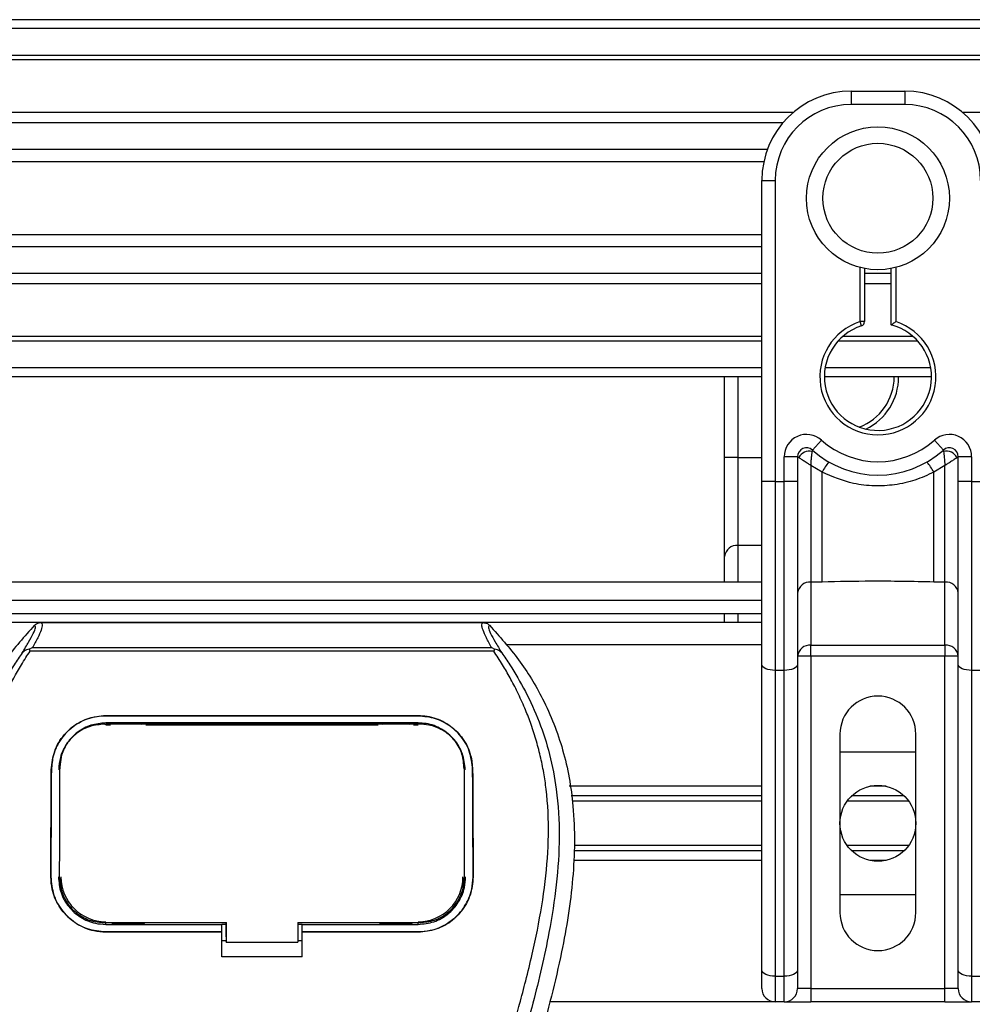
# Model space of a CAD drawing. Header units: millimetres. Extents: x 0 to 420, y 0 to 297.
# Tile 24 of 80: x 89 to 100, y 258 to 270. Entities that reach past the tile are written whole.
import ezdxf

# ---------------------------------------------------------------- set-up
doc = ezdxf.new("R2010")
doc.units = ezdxf.units.MM

msp = doc.modelspace()

# ---------------------------------------------------------------- linework, layer by layer
at = {"color": 7, "linetype": 'Continuous', "lineweight": 25}
for p, q in [((221.653, 269.9166), (58.347, 269.9166)), ((221.653, 269.8077), (58.347, 269.8077)), ((221.653, 269.4811), (58.347, 269.4811)), ((221.653, 269.4256), (58.347, 269.4256)), ((98.8469, 269.0456), (98.8469, 268.8823)), ((98.8469, 269.0456), (99.5001, 269.0456)), ((99.5001, 269.0456), (99.5001, 268.8823)), ((99.5001, 268.8823), (98.8469, 268.8823)), ((98.1393, 268.7843), (58.347, 268.7843)), ((179.7923, 268.7843), (100.2077, 268.7843)), ((98.014, 268.658), (58.347, 268.658)), ((97.8251, 268.3326), (58.347, 268.3326)), ((97.7825, 268.1855), (58.347, 268.1855)), ((97.7582, 267.9569), (97.9215, 267.9569)), ((97.7582, 266.9962), (97.7582, 267.9569)), ((97.9215, 267.9569), (97.9215, 264.284)), ((97.7582, 267.2928), (58.347, 267.2928)), ((97.7582, 267.1457), (58.347, 267.1457)), ((97.7582, 266.3048), (97.7582, 266.9962)), ((98.9558, 266.2351), (98.9558, 266.8952)), ((99.0102, 266.883), (99.0102, 266.2351)), ((99.3368, 266.1942), (99.3368, 266.883)), ((99.3912, 266.8952), (99.3912, 266.2351)), ((97.7582, 266.8203), (58.347, 266.8203)), ((99.3368, 266.8203), (99.0102, 266.8203)), ((97.7582, 266.694), (58.347, 266.694)), ((99.3368, 266.694), (99.0102, 266.694)), ((97.7582, 264.284), (97.7582, 266.3048)), ((98.9725, 266.1833), (98.9558, 266.2351)), ((99.0102, 266.2351), (98.9558, 266.2351)), ((97.7582, 266.0528), (58.347, 266.0528)), ((99.6043, 266.0528), (98.7427, 266.0528)), ((97.7582, 265.9972), (58.347, 265.9972)), ((99.6604, 265.9972), (98.6866, 265.9972)), ((97.7582, 265.6706), (58.347, 265.6706)), ((99.8176, 265.6706), (98.5294, 265.6706)), ((97.7582, 265.5618), (58.347, 265.5618)), ((97.3032, 264.5766), (97.3032, 265.5618)), ((97.4665, 265.5618), (97.4665, 264.5766)), ((99.8267, 265.5618), (98.5203, 265.5618)), ((98.3751, 264.6691), (98.484, 264.7909)), ((99.863, 264.7909), (99.9719, 264.6691)), ((97.4665, 264.5766), (97.3032, 264.5766)), ((97.3032, 263.3727), (97.3032, 264.5766)), ((97.4665, 264.5766), (97.4665, 263.5064)), ((97.4665, 264.5766), (97.7582, 264.5766)), ((98.0304, 264.284), (98.0304, 264.588)), ((98.1937, 264.588), (98.0304, 264.588)), ((98.1937, 264.588), (98.1937, 264.284)), ((98.2093, 264.5766), (98.1937, 264.5766)), ((98.4926, 264.3991), (98.357, 264.4814)), ((98.357, 264.4814), (98.357, 263.0605)), ((99.99, 264.4814), (99.8544, 264.3991)), ((99.99, 263.0605), (99.99, 264.4814)), ((100.1533, 264.5766), (100.1377, 264.5766)), ((100.1533, 264.284), (100.1533, 264.588)), ((100.3166, 264.588), (100.1533, 264.588)), ((100.3166, 264.588), (100.3166, 264.284)), ((98.4926, 263.0605), (98.4926, 264.3991)), ((99.8544, 263.0605), (99.8544, 264.3991)), ((97.7582, 262.0525), (97.7582, 264.284)), ((97.9215, 264.284), (97.7582, 264.284)), ((97.9215, 264.284), (97.9215, 261.9835)), ((97.9215, 264.284), (98.0304, 264.284)), ((98.0304, 261.9835), (98.0304, 264.284)), ((98.1937, 264.284), (98.0304, 264.284)), ((98.1937, 264.284), (98.1937, 262.0525)), ((100.1533, 262.0525), (100.1533, 264.284)), ((100.3166, 264.284), (100.1533, 264.284)), ((100.3166, 264.284), (100.3166, 261.9835)), ((100.3166, 264.284), (100.4255, 264.284)), ((97.4665, 263.5064), (97.4665, 263.0577)), ((97.7582, 263.5064), (97.4665, 263.5064)), ((97.3032, 263.0577), (97.3032, 263.3727)), ((97.7582, 263.0577), (58.347, 263.0577)), ((98.4926, 263.0605), (98.357, 263.0605)), ((98.357, 263.0605), (98.357, 262.2897)), ((99.99, 263.0605), (99.8544, 263.0605)), ((99.99, 262.2897), (99.99, 263.0605)), ((60.1978, 262.84), (97.7582, 262.84)), ((63.067, 262.6767), (97.7582, 262.6767)), ((97.3032, 262.5678), (97.3032, 262.6767)), ((97.4665, 262.6767), (97.4665, 262.5678)), ((97.7582, 262.5678), (73.3885, 262.5678)), ((88.9649, 262.566), (94.358, 262.566)), ((88.8332, 262.2178), (88.8229, 262.2411)), ((94.4882, 262.2178), (88.8332, 262.2178)), ((88.8619, 262.2604), (94.4611, 262.2604)), ((94.5002, 262.2414), (94.4882, 262.2178)), ((97.7582, 262.2956), (94.648, 262.2956)), ((98.357, 262.2897), (99.99, 262.2897)), ((98.357, 262.1559), (98.357, 262.2897)), ((99.99, 262.2897), (99.99, 262.1559)), ((98.357, 262.1559), (98.1937, 262.1559)), ((98.357, 262.1559), (98.357, 258.1041)), ((99.99, 262.1559), (98.357, 262.1559)), ((100.1533, 262.1559), (99.99, 262.1559)), ((99.99, 258.1041), (99.99, 262.1559)), ((97.7582, 258.3241), (97.7582, 262.0525)), ((98.0304, 261.9835), (97.9215, 261.9835)), ((97.9215, 261.9835), (97.9215, 258.2551)), ((98.0304, 258.2551), (98.0304, 261.9835)), ((98.1937, 262.0525), (98.1937, 258.3241)), ((100.1533, 258.3241), (100.1533, 262.0525)), ((100.4255, 261.9835), (100.3166, 261.9835)), ((100.3166, 261.9835), (100.3166, 258.2551)), ((89.7562, 261.4304), (93.5667, 261.4304)), ((89.7562, 261.4299), (89.7562, 261.4304)), ((93.5667, 261.4299), (89.7562, 261.4299)), ((93.5667, 261.4299), (93.5667, 261.4304)), ((93.5667, 261.3423), (89.7562, 261.3423)), ((89.7562, 261.3177), (89.8125, 261.3177)), ((89.7576, 261.3279), (89.7572, 261.3279)), ((90.2235, 261.3372), (89.8333, 261.3372)), ((90.2442, 261.3177), (93.0787, 261.3177)), ((93.4896, 261.3372), (93.0994, 261.3372)), ((93.5103, 261.3177), (93.5667, 261.3177)), ((98.7108, 261.2069), (98.7108, 259.0295)), ((99.6362, 259.0295), (99.6362, 261.2069)), ((98.7108, 260.9892), (99.6362, 260.9892)), ((89.0926, 260.7718), (89.0921, 260.7718)), ((89.1976, 260.8051), (89.1964, 260.781)), ((89.1983, 260.8302), (89.1971, 260.8062)), ((94.1257, 260.8063), (94.1245, 260.8302)), ((94.1265, 260.781), (94.1252, 260.8051)), ((94.2303, 260.7718), (94.2308, 260.7718)), ((97.7582, 260.57), (95.4096, 260.57)), ((99.2733, 260.57), (99.0737, 260.57)), ((97.7582, 260.452), (95.4312, 260.452)), ((97.7582, 260.3895), (95.4426, 260.3895)), ((99.5483, 260.3895), (98.7987, 260.3895)), ((99.4939, 260.452), (98.8531, 260.452)), ((97.7582, 259.8469), (95.4698, 259.8469)), ((99.5483, 259.8469), (98.7987, 259.8469)), ((97.7582, 259.7844), (95.4668, 259.7844)), ((99.4939, 259.7844), (98.8531, 259.7844)), ((97.7582, 259.6664), (95.461, 259.6664)), ((99.2733, 259.6664), (99.0737, 259.6664)), ((89.0867, 259.4652), (89.0862, 259.4652)), ((89.1932, 259.4553), (89.1935, 259.4547)), ((94.1293, 259.4547), (94.1297, 259.4553)), ((94.2362, 259.4652), (94.2367, 259.4652)), ((99.6362, 259.2473), (98.7108, 259.2473)), ((89.7562, 258.886), (89.7562, 258.9079)), ((89.7562, 258.886), (91.1715, 258.886)), ((89.8424, 258.8912), (90.2143, 258.8912)), ((91.1715, 258.8907), (91.226, 258.8907)), ((91.1715, 258.7992), (91.1715, 258.886)), ((91.226, 258.7342), (91.226, 258.9133)), ((91.226, 258.9079), (91.226, 258.668)), ((92.097, 258.9079), (93.5846, 258.9079)), ((92.097, 258.9079), (92.097, 258.668)), ((92.097, 258.8907), (92.1513, 258.8907)), ((92.1513, 258.886), (93.5667, 258.886)), ((92.1513, 258.7992), (92.1513, 258.886)), ((93.1086, 258.8912), (93.4804, 258.8912)), ((93.5667, 258.886), (93.5667, 258.9079)), ((89.7562, 258.794), (89.7562, 258.7935)), ((89.7562, 258.794), (91.1715, 258.794)), ((91.1715, 258.7935), (89.7562, 258.7935)), ((91.1715, 258.4903), (91.1715, 258.7935)), ((91.226, 258.7342), (91.226, 258.6724)), ((92.1513, 258.794), (93.5667, 258.794)), ((92.1513, 258.4903), (92.1513, 258.7935)), ((93.5667, 258.7935), (92.1513, 258.7935)), ((93.5667, 258.794), (93.5667, 258.7935)), ((91.1715, 258.6903), (91.226, 258.6903)), ((91.226, 258.668), (91.226, 258.6724)), ((91.226, 258.668), (92.097, 258.668)), ((92.097, 258.6903), (92.1513, 258.6903)), ((92.1513, 258.4903), (91.1715, 258.4903)), ((97.7582, 258.1041), (97.7582, 258.3241)), ((97.9215, 258.2551), (98.0304, 258.2551)), ((97.9215, 258.2551), (97.9215, 257.9408)), ((98.0304, 257.9408), (98.0304, 258.2551)), ((98.1937, 258.3241), (98.1937, 258.1041)), ((100.1533, 258.1041), (100.1533, 258.3241)), ((100.3166, 258.2551), (100.4255, 258.2551)), ((100.3166, 258.2551), (100.3166, 257.9408)), ((98.357, 258.1041), (98.1937, 258.1041)), ((98.357, 258.1041), (98.357, 257.9408)), ((98.357, 258.1041), (99.99, 258.1041)), ((100.1533, 258.1041), (99.99, 258.1041)), ((99.99, 257.9408), (99.99, 258.1041)), ((97.9215, 257.9408), (95.1747, 257.9408)), ((98.0304, 257.9408), (97.9215, 257.9408)), ((98.0304, 257.9408), (98.357, 257.9408)), ((99.99, 257.9408), (98.357, 257.9408)), ((99.99, 257.9408), (100.3166, 257.9408)), ((100.4255, 257.9408), (100.3166, 257.9408))]:
    msp.add_line(p, q, dxfattribs=at)
at = {"color": 7, "linetype": 'Continuous', "lineweight": 25, "flags": 128}
for points in [[(97.9215, 261.9835), (97.8896, 261.9848), (97.859, 261.9888), (97.8308, 261.9951), (97.806, 262.0037), (97.7857, 262.0142), (97.7706, 262.0261), (97.7613, 262.0391), (97.7582, 262.0525)], [(98.1937, 262.0525), (98.1905, 262.0391), (98.1812, 262.0261), (98.1661, 262.0142), (98.1458, 262.0037), (98.1211, 261.9951), (98.0929, 261.9888), (98.0622, 261.9848), (98.0304, 261.9835)], [(100.3166, 261.9835), (100.2848, 261.9848), (100.2542, 261.9888), (100.2259, 261.9951), (100.2012, 262.0037), (100.1809, 262.0142), (100.1658, 262.0261), (100.1565, 262.0391), (100.1533, 262.0525)], [(89.7438, 261.3279), (89.7562, 261.3279), (89.7572, 261.3279)], [(89.7382, 258.9079), (90.4581, 258.9079), (91.226, 258.9079)], [(97.9215, 258.2551), (97.8896, 258.2564), (97.859, 258.2604), (97.8308, 258.2667), (97.806, 258.2753), (97.7857, 258.2858), (97.7706, 258.2977), (97.7613, 258.3107), (97.7582, 258.3241)], [(98.1937, 258.3241), (98.1905, 258.3107), (98.1812, 258.2977), (98.1661, 258.2858), (98.1458, 258.2753), (98.1211, 258.2667), (98.0929, 258.2604), (98.0622, 258.2564), (98.0304, 258.2551)], [(100.3166, 258.2551), (100.2848, 258.2564), (100.2542, 258.2604), (100.2259, 258.2667), (100.2012, 258.2753), (100.1809, 258.2858), (100.1658, 258.2977), (100.1565, 258.3107), (100.1533, 258.3241)]]:
    msp.add_lwpolyline(points, dxfattribs=at)
at = {"color": 7, "linetype": 'Continuous', "lineweight": 25}
for centre, radius in [((99.1735, 267.7392), 0.8716), ((99.1735, 267.7392), 0.6704), ((99.1735, 260.1182), 0.4627)]:
    msp.add_circle(centre, radius, dxfattribs=at)
for centre, radius, start, end in [((98.8469, 267.9569), 1.0887, 90, 180), ((99.5001, 267.9569), 1.0887, 0, 90), ((98.8469, 267.9569), 0.9254, 90, 180), ((99.5001, 267.9569), 0.9254, 0, 90), ((99.1735, 265.5618), 0.7077, 107.92021, 72.07979), ((99.1735, 265.5618), 0.6532, 107.92021, 75.52249), ((98.9558, 266.2351), 0.0544, 287.92021, 0), ((98.7185, 265.5618), 0.6532, 290.3804, 0), ((98.7185, 265.5618), 0.7077, 295.88119, 0), ((98.3025, 264.588), 0.2722, 48.18969, 180), ((100.0445, 264.588), 0.2722, 0, 131.81031), ((99.1735, 265.5618), 1.0343, 228.18969, 311.81031), ((98.3025, 264.588), 0.1089, 48.18969, 180), ((98.3025, 264.588), 0.1089, 48.19069, 179.99948), ((98.3364, 264.5144), 0.1415, 75.20753, 153.90631), ((99.1735, 265.5618), 1.1976, 228.18969, 311.81031), ((100.0445, 264.588), 0.1089, 0, 131.81031), ((100.0445, 264.588), 0.1089, 0.00052, 131.80931), ((100.0106, 264.5144), 0.1415, 26.09369, 104.79247), ((99.1684, 264.0493), 0.761, 141.32705, 152.63541), ((99.1786, 264.0493), 0.761, 27.36459, 38.67295), ((97.4531, 263.3563), 0.1508, 84.88893, 173.75645), ((98.3435, 262.9103), 0.1508, 84.88893, 173.75645), ((100.0035, 262.9103), 0.1508, 6.24355, 95.11107), ((98.3435, 262.1396), 0.1508, 84.88893, 173.75645), ((100.0035, 262.1396), 0.1508, 6.24355, 95.11107), ((99.1735, 261.2069), 0.4627, 0, 180), ((89.7562, 259.465), 0.5463, 180, 270), ((93.5667, 259.465), 0.5463, 270, 0), ((99.1735, 259.0295), 0.4627, 180, 0), ((97.9215, 258.1041), 0.1633, 180, 270), ((98.0304, 258.1041), 0.1633, 270, 0), ((100.3166, 258.1041), 0.1633, 180, 270)]:
    msp.add_arc(centre, radius, start, end, dxfattribs=at)
for points, knots in [([(99.3368, 266.1942), (99.3373, 266.1946), (99.3381, 266.1953), (99.3448, 266.2004), (99.355, 266.2082), (99.3696, 266.2192), (99.3824, 266.2286), (99.39, 266.2342), (99.3911, 266.235), (99.3912, 266.2351)], [0, 0, 0, 0, 0.1619499, 0.3233619, 0.4972773, 0.7062892, 0.9573608, 0.9948044, 1, 1, 1, 1]), ([(98.357, 264.4814), (98.357, 264.4817), (98.357, 264.4823), (98.3571, 264.4833), (98.3571, 264.4844), (98.3572, 264.4861), (98.3574, 264.4887), (98.3576, 264.4927), (98.358, 264.499), (98.3586, 264.5089), (98.3597, 264.5254), (98.3622, 264.5571), (98.3651, 264.5884), (98.3691, 264.6247), (98.3711, 264.6399), (98.3725, 264.6512)], [0, 0, 0, 0, 0.004266, 0.0088901, 0.0138063, 0.0214465, 0.0333306, 0.0518502, 0.0808258, 0.1265764, 0.2004509, 0.327518, 0.6126852, 0.71116, 1, 1, 1, 1]), ([(98.3751, 264.6691), (98.3751, 264.669), (98.375, 264.6685), (98.3742, 264.6634), (98.373, 264.655), (98.3725, 264.6512)], [0, 0, 0, 0, 0.1978945, 0.6297578, 1, 1, 1, 1]), ([(99.9719, 264.6691), (99.972, 264.6687), (99.9722, 264.6679), (99.9731, 264.6612), (99.9741, 264.6541), (99.9745, 264.6512)], [0, 0, 0, 0, 0.3358482, 0.722383, 1, 1, 1, 1]), ([(99.9745, 264.6512), (99.9759, 264.6399), (99.9779, 264.6247), (99.9819, 264.5884), (99.9848, 264.5571), (99.9873, 264.5254), (99.9884, 264.5089), (99.989, 264.499), (99.9894, 264.4927), (99.9896, 264.4887), (99.9898, 264.4861), (99.9899, 264.4844), (99.9899, 264.4833), (99.99, 264.4823), (99.99, 264.4817), (99.99, 264.4814)], [0, 0, 0, 0, 0.28884, 0.3873148, 0.672482, 0.7995491, 0.8734236, 0.9191742, 0.9481498, 0.9666694, 0.9785535, 0.9861937, 0.9911099, 0.995734, 1, 1, 1, 1]), ([(98.2093, 264.5766), (98.206, 264.579), (98.1988, 264.5843), (98.1943, 264.5876), (98.1938, 264.5879), (98.1937, 264.588)], [0, 0, 0, 0, 0.3727547, 0.8035537, 1, 1, 1, 1]), ([(98.357, 264.4814), (98.3567, 264.4816), (98.3563, 264.4818), (98.3557, 264.4822), (98.355, 264.4827), (98.3539, 264.4833), (98.3523, 264.4843), (98.3499, 264.4858), (98.3461, 264.4882), (98.3403, 264.4917), (98.3312, 264.4974), (98.3166, 264.5064), (98.2896, 264.5233), (98.2633, 264.5402), (98.2324, 264.5606), (98.2192, 264.5698), (98.2093, 264.5766)], [0, 0, 0, 0, 0.00419055, 0.00685655, 0.01050099, 0.01608276, 0.02463309, 0.03773692, 0.0578443, 0.08879626, 0.13682222, 0.21288297, 0.34057388, 0.61171574, 0.70987367, 1, 1, 1, 1]), ([(100.1377, 264.5766), (100.1278, 264.5698), (100.1147, 264.5606), (100.0838, 264.5402), (100.0574, 264.5233), (100.0305, 264.5064), (100.0158, 264.4974), (100.0067, 264.4917), (100.0009, 264.4882), (99.9971, 264.4858), (99.9947, 264.4843), (99.9931, 264.4833), (99.992, 264.4827), (99.9913, 264.4822), (99.9907, 264.4818), (99.9903, 264.4816), (99.99, 264.4814)], [0, 0, 0, 0, 0.2901263, 0.3882843, 0.6594261, 0.787117, 0.8631778, 0.9112037, 0.9421557, 0.9622631, 0.9753669, 0.9839172, 0.989499, 0.9931435, 0.9958094, 1, 1, 1, 1]), ([(100.1533, 264.588), (100.1529, 264.5877), (100.1521, 264.5871), (100.1464, 264.5829), (100.1403, 264.5785), (100.1377, 264.5766)], [0, 0, 0, 0, 0.3336844, 0.7201517, 1, 1, 1, 1]), ([(99.8544, 264.3991), (99.7792, 264.3648), (99.6265, 264.2952), (99.3806, 264.2399), (99.1275, 264.2259), (98.8229, 264.2591), (98.6183, 264.3458), (98.4926, 264.3991)], [0, 0, 0, 0, 0.1753478, 0.3555794, 0.5310184, 0.7118811, 1, 1, 1, 1]), ([(99.8544, 263.0605), (99.6001, 263.0654), (99.1461, 263.0742), (98.6922, 263.0647), (98.4926, 263.0605)], [0, 0, 0, 0, 0.5602827, 1, 1, 1, 1]), ([(88.9649, 262.566), (88.9722, 262.5588), (88.9867, 262.5444), (88.971, 262.4782), (88.931, 262.3858), (88.8848, 262.302), (88.8619, 262.2604)], [0, 0, 0, 0, 0.2575936, 0.5147329, 0.7591509, 1, 1, 1, 1]), ([(88.8862, 262.5326), (88.8915, 262.5375), (88.9023, 262.5475), (88.9218, 262.5579), (88.9429, 262.5648), (88.9575, 262.5656), (88.9649, 262.566)], [0, 0, 0, 0, 0.2491591, 0.4999762, 0.7491747, 1, 1, 1, 1]), ([(94.4611, 262.2604), (94.4386, 262.3023), (94.3938, 262.3859), (94.3537, 262.478), (94.3366, 262.5443), (94.3508, 262.5588), (94.358, 262.566)], [0, 0, 0, 0, 0.2424224, 0.4838284, 0.7414574, 1, 1, 1, 1]), ([(94.358, 262.566), (94.3726, 262.5643), (94.3946, 262.5618), (94.4205, 262.5475), (94.4313, 262.5375), (94.4367, 262.5325)], [0, 0, 0, 0, 0.4987145, 0.7487494, 1, 1, 1, 1]), ([(88.8862, 262.5326), (88.7642, 262.3961), (88.5176, 262.1204), (88.2068, 261.6118), (87.9697, 261.0109), (87.8643, 260.4133), (87.8446, 259.8862), (87.8754, 259.29), (88.0055, 258.4799), (88.1767, 257.8309), (88.2709, 257.4738)], [0, 0, 0, 0, 0.1020555, 0.2062434, 0.3310387, 0.4607193, 0.5429728, 0.6252686, 0.7937741, 1, 1, 1, 1]), ([(88.7378, 262.1958), (88.7649, 262.2419), (88.8194, 262.3345), (88.8759, 262.437), (88.9055, 262.5102), (88.8926, 262.5251), (88.8862, 262.5326)], [0, 0, 0, 0, 0.2487274, 0.4994989, 0.7492786, 1, 1, 1, 1]), ([(94.4367, 262.5325), (94.4301, 262.5252), (94.417, 262.5104), (94.4458, 262.4382), (94.5022, 262.3358), (94.5574, 262.2426), (94.585, 262.1959)], [0, 0, 0, 0, 0.2514408, 0.5015673, 0.7498635, 1, 1, 1, 1]), ([(94.4367, 262.5325), (94.5587, 262.3961), (94.8052, 262.1204), (95.1161, 261.6118), (95.3531, 261.0109), (95.4586, 260.4133), (95.4783, 259.8862), (95.4475, 259.29), (95.3173, 258.4799), (95.1462, 257.8309), (95.052, 257.4738)], [0, 0, 0, 0, 0.102054, 0.2062404, 0.3310362, 0.4607173, 0.5429711, 0.6252671, 0.7937733, 1, 1, 1, 1]), ([(88.7377, 262.1958), (88.7052, 262.1483), (88.6067, 262.0048), (88.4443, 261.7304), (88.2751, 261.3619), (88.1452, 260.9596), (88.0556, 260.49), (88.025, 259.9557), (88.0638, 259.3697), (88.1702, 258.6908), (88.3509, 257.9254), (88.638, 256.9034), (88.9587, 255.7055), (89.2678, 254.3219), (89.5005, 252.9245), (89.6489, 251.5159), (89.6658, 250.5733), (89.6743, 250.1021)], [0, 0, 0, 0, 0.0171315, 0.0518789, 0.0867888, 0.1216172, 0.1567305, 0.2033881, 0.2503481, 0.2972709, 0.3674165, 0.4376773, 0.5502447, 0.6628473, 0.7753466, 0.8877074, 1, 1, 1, 1]), ([(89.8912, 250.0949), (89.887, 250.4143), (89.8785, 251.0671), (89.8021, 252.0594), (89.6819, 253.0606), (89.5333, 253.9302), (89.3806, 254.6707), (89.245, 255.2619), (89.0969, 255.8492), (88.9333, 256.4562), (88.7927, 256.9557), (88.6889, 257.3174), (88.6365, 257.5015), (88.5872, 257.6751), (88.5445, 257.8264), (88.5025, 257.9779), (88.4651, 258.1195), (88.4266, 258.2703), (88.3911, 258.4153), (88.3587, 258.5544), (88.3293, 258.6876), (88.2806, 258.9236), (88.2234, 259.2532), (88.1746, 259.6884), (88.1613, 260.1132), (88.1878, 260.5363), (88.2614, 260.9498), (88.3803, 261.3502), (88.5414, 261.7249), (88.6827, 261.9786), (88.7809, 262.1373), (88.8162, 262.1916), (88.8332, 262.2178)], [0, 0, 0, 0, 0.0757702, 0.1548571, 0.2359051, 0.3148505, 0.3639911, 0.4151955, 0.4586591, 0.5076202, 0.5642678, 0.5817192, 0.5968623, 0.6096795, 0.624536, 0.6341631, 0.6469813, 0.6592987, 0.6711121, 0.6824202, 0.6932232, 0.7035232, 0.739704, 0.7727671, 0.8079075, 0.8413785, 0.8748477, 0.9102013, 0.9450667, 0.9801292, 0.9903909, 1, 1, 1, 1]), ([(88.8228, 262.2411), (88.8221, 262.241), (88.8105, 262.2388), (88.7885, 262.2325), (88.7598, 262.2177), (88.7451, 262.2031), (88.7378, 262.1958)], [0, 0, 0, 0, 0.0200108, 0.3469957, 0.676674, 1, 1, 1, 1]), ([(88.8226, 262.2413), (88.8351, 262.2482), (88.8479, 262.2552), (88.8616, 262.2603), (88.8619, 262.2604)], [0, 0, 0, 0, 0.9812431, 1, 1, 1, 1]), ([(93.4316, 250.0949), (93.4395, 250.5377), (93.4552, 251.4232), (93.5922, 252.7451), (93.7812, 253.9076), (93.9945, 254.9145), (94.1489, 255.5496), (94.2571, 255.9649), (94.3078, 256.1555), (94.3577, 256.3392), (94.4074, 256.5189), (94.4594, 256.705), (94.516, 256.9052), (94.5848, 257.1458), (94.6579, 257.4012), (94.7336, 257.6678), (94.8067, 257.9257), (94.882, 258.2108), (94.9555, 258.5116), (95.0426, 258.9141), (95.1232, 259.3984), (95.1661, 259.9746), (95.1463, 260.419), (95.0992, 260.7381), (95.0573, 260.9419), (95.0032, 261.1466), (94.9392, 261.3413), (94.8637, 261.5332), (94.7801, 261.7164), (94.6892, 261.8922), (94.5909, 262.0606), (94.5241, 262.1628), (94.4882, 262.2178)], [0, 0, 0, 0, 0.1050162, 0.2100001, 0.3148093, 0.3841756, 0.4540228, 0.4697491, 0.4859574, 0.5007826, 0.5148922, 0.5301685, 0.5466097, 0.5642069, 0.5895177, 0.6096146, 0.6299353, 0.6531323, 0.6795668, 0.7034488, 0.7509822, 0.7962784, 0.8412589, 0.8577085, 0.8747396, 0.8922462, 0.9101144, 0.9261934, 0.9450023, 0.962977, 0.9800887, 1, 1, 1, 1]), ([(94.5851, 262.1958), (94.6177, 262.1484), (94.7162, 262.0048), (94.8785, 261.7304), (95.0477, 261.3619), (95.1776, 260.9596), (95.2672, 260.49), (95.2978, 259.9557), (95.259, 259.3697), (95.1527, 258.6908), (94.972, 257.9254), (94.6849, 256.9034), (94.3641, 255.7055), (94.0551, 254.3219), (93.8224, 252.9245), (93.674, 251.5159), (93.657, 250.5733), (93.6486, 250.1021)], [0, 0, 0, 0, 0.0171351, 0.0518824, 0.0867922, 0.1216204, 0.1567336, 0.2033911, 0.2503509, 0.2972735, 0.3674188, 0.4376794, 0.5502464, 0.6628485, 0.7753474, 0.8877078, 1, 1, 1, 1]), ([(94.4611, 262.2604), (94.4613, 262.2603), (94.4756, 262.2555), (94.488, 262.2484), (94.5002, 262.2414)], [0, 0, 0, 0, 0.0189016, 1, 1, 1, 1]), ([(94.585, 262.1959), (94.5777, 262.2031), (94.563, 262.2177), (94.5343, 262.2325), (94.5124, 262.2388), (94.5008, 262.241), (94.5002, 262.2411)], [0, 0, 0, 0, 0.32361461, 0.65359013, 0.98086966, 1, 1, 1, 1]), ([(89.0921, 260.7718), (89.1005, 260.849), (89.1174, 261.0033), (89.2405, 261.2055), (89.4198, 261.3545), (89.6054, 261.4229), (89.7194, 261.4286), (89.7562, 261.4304)], [0, 0, 0, 0, 0.2254673, 0.4508536, 0.6773692, 0.8959117, 1, 1, 1, 1]), ([(89.7562, 261.4299), (89.6857, 261.4233), (89.5448, 261.4101), (89.3551, 261.3085), (89.2033, 261.1546), (89.1094, 260.9665), (89.0977, 260.8313), (89.0926, 260.7718)], [0, 0, 0, 0, 0.1986654, 0.3969886, 0.6042242, 0.8260387, 1, 1, 1, 1]), ([(93.5667, 261.4304), (93.6373, 261.4238), (93.7786, 261.4106), (93.9688, 261.3084), (94.1208, 261.1539), (94.2141, 260.9656), (94.2257, 260.8309), (94.2308, 260.7718)], [0, 0, 0, 0, 0.1991311, 0.39793157, 0.60588955, 0.82737965, 1, 1, 1, 1]), ([(94.2303, 260.7718), (94.2218, 260.849), (94.205, 261.0033), (94.0817, 261.2054), (93.9025, 261.3543), (93.717, 261.4224), (93.6032, 261.4281), (93.5667, 261.4299)], [0, 0, 0, 0, 0.2256595, 0.4512475, 0.6779682, 0.8966264, 1, 1, 1, 1]), ([(89.7562, 261.3423), (89.6948, 261.3365), (89.5721, 261.325), (89.4071, 261.2357), (89.2761, 261.1013), (89.1961, 260.9386), (89.1864, 260.8224), (89.1821, 260.7714)], [0, 0, 0, 0, 0.2000051, 0.3997225, 0.6073327, 0.8275308, 1, 1, 1, 1]), ([(89.7438, 261.3279), (89.6827, 261.3224), (89.5606, 261.3113), (89.3977, 261.2239), (89.2745, 261.0935), (89.2079, 260.9457), (89.2006, 260.8459), (89.1976, 260.8051)], [0, 0, 0, 0, 0.2128654, 0.4257218, 0.6387225, 0.8523499, 1, 1, 1, 1]), ([(93.579, 261.3279), (93.5749, 261.3279), (93.1393, 261.3273), (91.8654, 261.328), (90.5957, 261.3279), (89.7576, 261.3279)], [0, 0, 0, 0, 0.0032392, 0.3420114, 1, 1, 1, 1]), ([(89.8333, 261.3372), (89.8392, 261.3368), (89.8501, 261.3359), (89.8592, 261.3304), (89.8633, 261.3279)], [0, 0, 0, 0, 0.54423053, 1, 1, 1, 1]), ([(90.1928, 261.3278), (90.1983, 261.3309), (90.2078, 261.3362), (90.2188, 261.3369), (90.2235, 261.3372)], [0, 0, 0, 0, 0.5788371, 1, 1, 1, 1]), ([(93.0994, 261.3372), (93.1053, 261.3368), (93.1162, 261.3359), (93.1254, 261.3304), (93.1296, 261.3278)], [0, 0, 0, 0, 0.5420065, 1, 1, 1, 1]), ([(93.459, 261.3279), (93.4645, 261.3309), (93.474, 261.3362), (93.485, 261.3369), (93.4896, 261.3372)], [0, 0, 0, 0, 0.5782449, 1, 1, 1, 1]), ([(94.1407, 260.7714), (94.1336, 260.8382), (94.1193, 260.9717), (94.0131, 261.147), (93.8583, 261.276), (93.6979, 261.3356), (93.5991, 261.3406), (93.5667, 261.3423)], [0, 0, 0, 0, 0.2255211, 0.4509943, 0.6767202, 0.8940147, 1, 1, 1, 1]), ([(94.1252, 260.8051), (94.119, 260.8654), (94.1064, 260.986), (94.0108, 261.1438), (93.8706, 261.2603), (93.7178, 261.3198), (93.6179, 261.3256), (93.579, 261.3279)], [0, 0, 0, 0, 0.2177322, 0.4355788, 0.6507548, 0.8640725, 1, 1, 1, 1]), ([(89.0862, 259.4652), (89.0865, 259.5747), (89.0874, 259.8488), (89.0891, 260.2864), (89.0911, 260.6099), (89.0921, 260.7718)], [0, 0, 0, 0, 0.249392, 0.6241438, 1, 1, 1, 1]), ([(89.0926, 260.7718), (89.0913, 260.5567), (89.0894, 260.2334), (89.0877, 259.7956), (89.087, 259.5754), (89.0867, 259.4652)], [0, 0, 0, 0, 0.4985433, 0.7491675, 1, 1, 1, 1]), ([(89.1935, 259.4547), (89.1935, 259.4581), (89.1939, 259.6657), (89.1947, 259.9902), (89.196, 260.4254), (89.197, 260.6678), (89.1976, 260.7939), (89.1976, 260.8051)], [0, 0, 0, 0, 0.0075194, 0.4566651, 0.7153557, 0.9745252, 1, 1, 1, 1]), ([(94.1252, 260.8051), (94.1253, 260.7938), (94.1262, 260.5852), (94.1274, 260.257), (94.1286, 259.82), (94.1291, 259.58), (94.1293, 259.4581), (94.1293, 259.4547)], [0, 0, 0, 0, 0.0254662, 0.4713629, 0.7317873, 0.9924644, 1, 1, 1, 1]), ([(94.2362, 259.4652), (94.2359, 259.5747), (94.235, 259.8489), (94.2333, 260.2865), (94.2313, 260.6099), (94.2303, 260.7718)], [0, 0, 0, 0, 0.2493778, 0.6241217, 1, 1, 1, 1]), ([(94.2308, 260.7718), (94.2321, 260.5566), (94.234, 260.2333), (94.2357, 259.7956), (94.2363, 259.5753), (94.2367, 259.4652)], [0, 0, 0, 0, 0.4985836, 0.7491897, 1, 1, 1, 1]), ([(89.7562, 258.7935), (89.681, 258.8009), (89.5307, 258.8156), (89.3303, 258.9306), (89.1788, 259.0998), (89.0976, 259.2889), (89.0895, 259.4144), (89.0862, 259.4652)], [0, 0, 0, 0, 0.2134118, 0.4268173, 0.6404853, 0.8545743, 1, 1, 1, 1]), ([(89.0867, 259.4652), (89.0938, 259.3898), (89.1082, 259.2391), (89.2236, 259.0377), (89.3937, 258.8859), (89.5822, 258.8055), (89.7067, 258.7972), (89.7562, 258.794)], [0, 0, 0, 0, 0.2152728, 0.4305775, 0.6450792, 0.8589771, 1, 1, 1, 1]), ([(89.1782, 259.465), (89.1844, 259.3999), (89.197, 259.2697), (89.2969, 259.0958), (89.444, 258.9649), (89.6066, 258.8958), (89.7138, 258.8888), (89.7562, 258.886)], [0, 0, 0, 0, 0.2155433, 0.4311178, 0.6459265, 0.8599501, 1, 1, 1, 1]), ([(89.1935, 259.4547), (89.1995, 259.3931), (89.2113, 259.2699), (89.3057, 259.1055), (89.4448, 258.9819), (89.598, 258.917), (89.6987, 258.9105), (89.7382, 258.9079)], [0, 0, 0, 0, 0.2161227, 0.4322836, 0.6474825, 0.8614599, 1, 1, 1, 1]), ([(94.2367, 259.4652), (94.2295, 259.3898), (94.2151, 259.239), (94.0997, 259.0374), (93.9294, 258.8855), (93.7408, 258.805), (93.6162, 258.7968), (93.5667, 258.7935)], [0, 0, 0, 0, 0.2152168, 0.4304623, 0.6450993, 0.8590403, 1, 1, 1, 1]), ([(93.5667, 258.794), (93.6418, 258.8014), (93.792, 258.8161), (93.9923, 258.931), (94.1436, 259.1001), (94.2248, 259.2889), (94.2329, 259.4144), (94.2362, 259.4652)], [0, 0, 0, 0, 0.2134298, 0.4268559, 0.6403481, 0.8544905, 1, 1, 1, 1]), ([(93.5667, 258.886), (93.6315, 258.8924), (93.7612, 258.9051), (93.934, 259.0043), (94.0647, 259.1502), (94.1348, 259.3131), (94.1418, 259.4213), (94.1447, 259.465)], [0, 0, 0, 0, 0.2134822, 0.4269583, 0.6406207, 0.8548221, 1, 1, 1, 1]), ([(93.5846, 258.9079), (93.6456, 258.9139), (93.7676, 258.9258), (93.9303, 259.0192), (94.0534, 259.1566), (94.1198, 259.3105), (94.1266, 259.413), (94.1293, 259.4547)], [0, 0, 0, 0, 0.212876, 0.4257362, 0.6390345, 0.8533124, 1, 1, 1, 1]), ([(89.8424, 258.8912), (89.8391, 258.8941), (89.8335, 258.899), (89.8273, 258.9046), (89.8245, 258.9072), (89.8238, 258.9079)], [0, 0, 0, 0, 0.5217125, 0.8781434, 1, 1, 1, 1]), ([(89.8809, 258.9079), (89.8799, 258.9067), (89.8753, 258.9007), (89.8619, 258.8935), (89.8491, 258.892), (89.8424, 258.8912)], [0, 0, 0, 0, 0.1064229, 0.5308645, 1, 1, 1, 1]), ([(90.2143, 258.8912), (90.2083, 258.8918), (90.1962, 258.8931), (90.1827, 258.8998), (90.1775, 258.9062), (90.176, 258.9079)], [0, 0, 0, 0, 0.42334534, 0.8466836, 1, 1, 1, 1]), ([(90.2329, 258.9079), (90.2322, 258.9072), (90.2291, 258.9042), (90.2229, 258.8986), (90.2173, 258.8937), (90.2143, 258.8912)], [0, 0, 0, 0, 0.1217656, 0.5374861, 1, 1, 1, 1]), ([(93.1086, 258.8912), (93.1052, 258.8941), (93.0996, 258.899), (93.0935, 258.9045), (93.0907, 258.9072), (93.0899, 258.9079)], [0, 0, 0, 0, 0.522407, 0.8793122, 1, 1, 1, 1]), ([(93.147, 258.9079), (93.146, 258.9067), (93.1414, 258.9007), (93.128, 258.8935), (93.1153, 258.892), (93.1086, 258.8912)], [0, 0, 0, 0, 0.1058158, 0.5305457, 1, 1, 1, 1]), ([(93.4804, 258.8912), (93.4744, 258.8918), (93.4623, 258.8931), (93.4489, 258.8998), (93.4436, 258.9062), (93.4422, 258.9079)], [0, 0, 0, 0, 0.4236642, 0.8473213, 1, 1, 1, 1]), ([(93.499, 258.9079), (93.4983, 258.9072), (93.4952, 258.9042), (93.489, 258.8986), (93.4834, 258.8937), (93.4804, 258.8912)], [0, 0, 0, 0, 0.1204858, 0.5368121, 1, 1, 1, 1])]:
    msp.add_open_spline(points, degree=3, knots=knots, dxfattribs=at)

doc.saveas('drawing.dxf')
